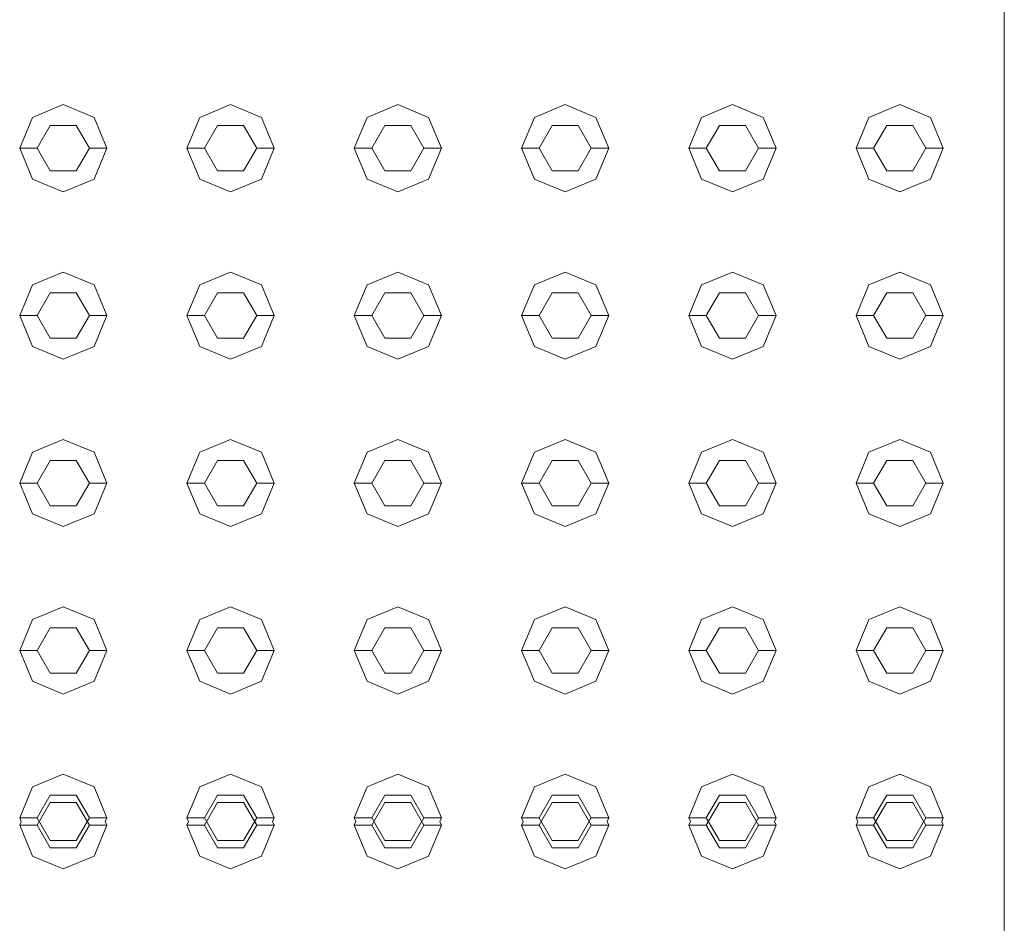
# Model space of a CAD drawing. Header units: millimetres. Extents: x 321 to 585, y -277 to 9.
# Tile 26 of 256: x 389.08 to 389.645, y -236.631 to -236.113. Entities that reach past the tile are written whole.
import ezdxf

# ---------------------------------------------------------------- set-up
doc = ezdxf.new("R2010")
doc.units = ezdxf.units.MM
doc.header["$MEASUREMENT"] = 0
doc.layers.add('IFC-Elemento construtivo genérico-Contorno', color=253, linetype='Continuous', lineweight=5)
doc.layers.add('IFC-Escada-Contorno', color=32, linetype='Continuous', lineweight=5)

msp = doc.modelspace()

# ---------------------------------------------------------------- linework, layer by layer
at = {"layer": 'IFC-Elemento construtivo genérico-Contorno', "lineweight": 5}
for p, q in [((389.08708, -236.16868), (389.10476, -236.16135)), ((389.10476, -236.16135), (389.12244, -236.16868)), ((389.18308, -236.16868), (389.20076, -236.16135)), ((389.20076, -236.16135), (389.21844, -236.16868)), ((389.27908, -236.16868), (389.29676, -236.16135)), ((389.29676, -236.16135), (389.31444, -236.16868)), ((389.37508, -236.16868), (389.39276, -236.16135)), ((389.39276, -236.16135), (389.41044, -236.16868)), ((389.47109, -236.16868), (389.48876, -236.16135)), ((389.48876, -236.16135), (389.50644, -236.16868)), ((389.56708, -236.16868), (389.58476, -236.16135)), ((389.58476, -236.16135), (389.60244, -236.16868)), ((389.07976, -236.18635), (389.08708, -236.16868)), ((389.08976, -236.18635), (389.09726, -236.17337)), ((389.09726, -236.17337), (389.11226, -236.17337)), ((389.11226, -236.17337), (389.11976, -236.18635)), ((389.12244, -236.16868), (389.12976, -236.18635)), ((389.17576, -236.18635), (389.18308, -236.16868)), ((389.18576, -236.18635), (389.19326, -236.17337)), ((389.19326, -236.17337), (389.20826, -236.17337)), ((389.20826, -236.17337), (389.21576, -236.18635)), ((389.21844, -236.16868), (389.22576, -236.18635)), ((389.27176, -236.18635), (389.27908, -236.16868)), ((389.28176, -236.18635), (389.28926, -236.17337)), ((389.28926, -236.17337), (389.30426, -236.17337)), ((389.30426, -236.17337), (389.31176, -236.18635)), ((389.31444, -236.16868), (389.32176, -236.18635)), ((389.36776, -236.18635), (389.37508, -236.16868)), ((389.37776, -236.18635), (389.38526, -236.17337)), ((389.38526, -236.17337), (389.40026, -236.17337)), ((389.40026, -236.17337), (389.40776, -236.18635)), ((389.41044, -236.16868), (389.41776, -236.18635)), ((389.46376, -236.18635), (389.47109, -236.16868)), ((389.47376, -236.18635), (389.48126, -236.17337)), ((389.48126, -236.17337), (389.49626, -236.17337)), ((389.49626, -236.17337), (389.50376, -236.18635)), ((389.50644, -236.16868), (389.51376, -236.18635)), ((389.55976, -236.18635), (389.56708, -236.16868)), ((389.56976, -236.18635), (389.57726, -236.17337)), ((389.57726, -236.17337), (389.59226, -236.17337)), ((389.59226, -236.17337), (389.59976, -236.18635)), ((389.60244, -236.16868), (389.60976, -236.18635)), ((389.07976, -236.18635), (389.08976, -236.18635)), ((389.07976, -236.18635), (389.08708, -236.20403)), ((389.08976, -236.18635), (389.09726, -236.19934)), ((389.11226, -236.19934), (389.11976, -236.18635)), ((389.11976, -236.18635), (389.12976, -236.18635)), ((389.12244, -236.20403), (389.12976, -236.18635)), ((389.17576, -236.18635), (389.18576, -236.18635)), ((389.17576, -236.18635), (389.18308, -236.20403)), ((389.18576, -236.18635), (389.19326, -236.19934)), ((389.20826, -236.19934), (389.21576, -236.18635)), ((389.21576, -236.18635), (389.22576, -236.18635)), ((389.21844, -236.20403), (389.22576, -236.18635)), ((389.27176, -236.18635), (389.28176, -236.18635)), ((389.27176, -236.18635), (389.27908, -236.20403)), ((389.28176, -236.18635), (389.28926, -236.19934)), ((389.30426, -236.19934), (389.31176, -236.18635)), ((389.31176, -236.18635), (389.32176, -236.18635)), ((389.31444, -236.20403), (389.32176, -236.18635)), ((389.36776, -236.18635), (389.37776, -236.18635)), ((389.36776, -236.18635), (389.37508, -236.20403)), ((389.37776, -236.18635), (389.38526, -236.19934)), ((389.40026, -236.19934), (389.40776, -236.18635)), ((389.40776, -236.18635), (389.41776, -236.18635)), ((389.41044, -236.20403), (389.41776, -236.18635)), ((389.46376, -236.18635), (389.47376, -236.18635)), ((389.46376, -236.18635), (389.47109, -236.20403)), ((389.47376, -236.18635), (389.48126, -236.19934)), ((389.49626, -236.19934), (389.50376, -236.18635)), ((389.50376, -236.18635), (389.51376, -236.18635)), ((389.50644, -236.20403), (389.51376, -236.18635)), ((389.55976, -236.18635), (389.56976, -236.18635)), ((389.55976, -236.18635), (389.56708, -236.20403)), ((389.56976, -236.18635), (389.57726, -236.19934)), ((389.59226, -236.19934), (389.59976, -236.18635)), ((389.59976, -236.18635), (389.60976, -236.18635)), ((389.60244, -236.20403), (389.60976, -236.18635)), ((389.09726, -236.19934), (389.11226, -236.19934)), ((389.19326, -236.19934), (389.20826, -236.19934)), ((389.28926, -236.19934), (389.30426, -236.19934)), ((389.38526, -236.19934), (389.40026, -236.19934)), ((389.48126, -236.19934), (389.49626, -236.19934)), ((389.57726, -236.19934), (389.59226, -236.19934)), ((389.08708, -236.20403), (389.10476, -236.21135)), ((389.10476, -236.21135), (389.12244, -236.20403)), ((389.18308, -236.20403), (389.20076, -236.21135)), ((389.20076, -236.21135), (389.21844, -236.20403)), ((389.27908, -236.20403), (389.29676, -236.21135)), ((389.29676, -236.21135), (389.31444, -236.20403)), ((389.37508, -236.20403), (389.39276, -236.21135)), ((389.39276, -236.21135), (389.41044, -236.20403)), ((389.47109, -236.20403), (389.48876, -236.21135)), ((389.48876, -236.21135), (389.50644, -236.20403)), ((389.56708, -236.20403), (389.58476, -236.21135)), ((389.58476, -236.21135), (389.60244, -236.20403)), ((389.08708, -236.26468), (389.10476, -236.25735)), ((389.10476, -236.25735), (389.12244, -236.26468)), ((389.18308, -236.26468), (389.20076, -236.25735)), ((389.20076, -236.25735), (389.21844, -236.26468)), ((389.27908, -236.26468), (389.29676, -236.25735)), ((389.29676, -236.25735), (389.31444, -236.26468)), ((389.37508, -236.26468), (389.39276, -236.25735)), ((389.39276, -236.25735), (389.41044, -236.26468)), ((389.47109, -236.26468), (389.48876, -236.25735)), ((389.48876, -236.25735), (389.50644, -236.26468)), ((389.56708, -236.26468), (389.58476, -236.25735)), ((389.58476, -236.25735), (389.60244, -236.26468)), ((389.07976, -236.28235), (389.08708, -236.26468)), ((389.08976, -236.28235), (389.09726, -236.26936)), ((389.09726, -236.26936), (389.11226, -236.26936)), ((389.11226, -236.26936), (389.11976, -236.28235)), ((389.12244, -236.26468), (389.12976, -236.28235)), ((389.17576, -236.28235), (389.18308, -236.26468)), ((389.18576, -236.28235), (389.19326, -236.26936)), ((389.19326, -236.26936), (389.20826, -236.26936)), ((389.20826, -236.26936), (389.21576, -236.28235)), ((389.21844, -236.26468), (389.22576, -236.28235)), ((389.27176, -236.28235), (389.27908, -236.26468)), ((389.28176, -236.28235), (389.28926, -236.26936)), ((389.28926, -236.26936), (389.30426, -236.26936)), ((389.30426, -236.26936), (389.31176, -236.28235)), ((389.31444, -236.26468), (389.32176, -236.28235)), ((389.36776, -236.28235), (389.37508, -236.26468)), ((389.37776, -236.28235), (389.38526, -236.26936)), ((389.38526, -236.26936), (389.40026, -236.26936)), ((389.40026, -236.26936), (389.40776, -236.28235)), ((389.41044, -236.26468), (389.41776, -236.28235)), ((389.46376, -236.28235), (389.47109, -236.26468)), ((389.47376, -236.28235), (389.48126, -236.26936)), ((389.48126, -236.26936), (389.49626, -236.26936)), ((389.49626, -236.26936), (389.50376, -236.28235)), ((389.50644, -236.26468), (389.51376, -236.28235)), ((389.55976, -236.28235), (389.56708, -236.26468)), ((389.56976, -236.28235), (389.57726, -236.26936)), ((389.57726, -236.26936), (389.59226, -236.26936)), ((389.59226, -236.26936), (389.59976, -236.28235)), ((389.60244, -236.26468), (389.60976, -236.28235)), ((389.07976, -236.28235), (389.08976, -236.28235)), ((389.07976, -236.28235), (389.08708, -236.30004)), ((389.08976, -236.28235), (389.09726, -236.29535)), ((389.11226, -236.29535), (389.11976, -236.28235)), ((389.11976, -236.28235), (389.12976, -236.28235)), ((389.12244, -236.30004), (389.12976, -236.28235)), ((389.17576, -236.28235), (389.18576, -236.28235)), ((389.17576, -236.28235), (389.18308, -236.30004)), ((389.18576, -236.28235), (389.19326, -236.29535)), ((389.20826, -236.29535), (389.21576, -236.28235)), ((389.21576, -236.28235), (389.22576, -236.28235)), ((389.21844, -236.30004), (389.22576, -236.28235)), ((389.27176, -236.28235), (389.28176, -236.28235)), ((389.27176, -236.28235), (389.27908, -236.30004)), ((389.28176, -236.28235), (389.28926, -236.29535)), ((389.30426, -236.29535), (389.31176, -236.28235)), ((389.31176, -236.28235), (389.32176, -236.28235)), ((389.31444, -236.30004), (389.32176, -236.28235)), ((389.36776, -236.28235), (389.37776, -236.28235)), ((389.36776, -236.28235), (389.37508, -236.30004)), ((389.37776, -236.28235), (389.38526, -236.29535)), ((389.40026, -236.29535), (389.40776, -236.28235)), ((389.40776, -236.28235), (389.41776, -236.28235)), ((389.41044, -236.30004), (389.41776, -236.28235)), ((389.46376, -236.28235), (389.47376, -236.28235)), ((389.46376, -236.28235), (389.47109, -236.30004)), ((389.47376, -236.28235), (389.48126, -236.29535)), ((389.49626, -236.29535), (389.50376, -236.28235)), ((389.50376, -236.28235), (389.51376, -236.28235)), ((389.50644, -236.30004), (389.51376, -236.28235)), ((389.55976, -236.28235), (389.56976, -236.28235)), ((389.55976, -236.28235), (389.56708, -236.30004)), ((389.56976, -236.28235), (389.57726, -236.29535)), ((389.59226, -236.29535), (389.59976, -236.28235)), ((389.59976, -236.28235), (389.60976, -236.28235)), ((389.60244, -236.30004), (389.60976, -236.28235)), ((389.09726, -236.29535), (389.11226, -236.29535)), ((389.19326, -236.29535), (389.20826, -236.29535)), ((389.28926, -236.29535), (389.30426, -236.29535)), ((389.38526, -236.29535), (389.40026, -236.29535)), ((389.48126, -236.29535), (389.49626, -236.29535)), ((389.57726, -236.29535), (389.59226, -236.29535)), ((389.08708, -236.30004), (389.10476, -236.30735)), ((389.10476, -236.30735), (389.12244, -236.30004)), ((389.18308, -236.30004), (389.20076, -236.30735)), ((389.20076, -236.30735), (389.21844, -236.30004)), ((389.27908, -236.30004), (389.29676, -236.30735)), ((389.29676, -236.30735), (389.31444, -236.30004)), ((389.37508, -236.30004), (389.39276, -236.30735)), ((389.39276, -236.30735), (389.41044, -236.30004)), ((389.47109, -236.30004), (389.48876, -236.30735)), ((389.48876, -236.30735), (389.50644, -236.30004)), ((389.56708, -236.30004), (389.58476, -236.30735)), ((389.58476, -236.30735), (389.60244, -236.30004)), ((389.08708, -236.36068), (389.10476, -236.35336)), ((389.10476, -236.35336), (389.12244, -236.36068)), ((389.18308, -236.36068), (389.20076, -236.35336)), ((389.20076, -236.35336), (389.21844, -236.36068)), ((389.27908, -236.36068), (389.29676, -236.35336)), ((389.29676, -236.35336), (389.31444, -236.36068)), ((389.37508, -236.36068), (389.39276, -236.35336)), ((389.39276, -236.35336), (389.41044, -236.36068)), ((389.47109, -236.36068), (389.48876, -236.35336)), ((389.48876, -236.35336), (389.50644, -236.36068)), ((389.56708, -236.36068), (389.58476, -236.35336)), ((389.58476, -236.35336), (389.60244, -236.36068)), ((389.07976, -236.37836), (389.08708, -236.36068)), ((389.08976, -236.37836), (389.09726, -236.36537)), ((389.09726, -236.36537), (389.11226, -236.36537)), ((389.11226, -236.36537), (389.11976, -236.37836)), ((389.12244, -236.36068), (389.12976, -236.37836)), ((389.17576, -236.37836), (389.18308, -236.36068)), ((389.18576, -236.37836), (389.19326, -236.36537)), ((389.19326, -236.36537), (389.20826, -236.36537)), ((389.20826, -236.36537), (389.21576, -236.37836)), ((389.21844, -236.36068), (389.22576, -236.37836)), ((389.27176, -236.37836), (389.27908, -236.36068)), ((389.28176, -236.37836), (389.28926, -236.36537)), ((389.28926, -236.36537), (389.30426, -236.36537)), ((389.30426, -236.36537), (389.31176, -236.37836)), ((389.31444, -236.36068), (389.32176, -236.37836)), ((389.36776, -236.37836), (389.37508, -236.36068)), ((389.37776, -236.37836), (389.38526, -236.36537)), ((389.38526, -236.36537), (389.40026, -236.36537)), ((389.40026, -236.36537), (389.40776, -236.37836)), ((389.41044, -236.36068), (389.41776, -236.37836)), ((389.46376, -236.37836), (389.47109, -236.36068)), ((389.47376, -236.37836), (389.48126, -236.36537)), ((389.48126, -236.36537), (389.49626, -236.36537)), ((389.49626, -236.36537), (389.50376, -236.37836)), ((389.50644, -236.36068), (389.51376, -236.37836)), ((389.55976, -236.37836), (389.56708, -236.36068)), ((389.56976, -236.37836), (389.57726, -236.36537)), ((389.57726, -236.36537), (389.59226, -236.36537)), ((389.59226, -236.36537), (389.59976, -236.37836)), ((389.60244, -236.36068), (389.60976, -236.37836)), ((389.07976, -236.37836), (389.08976, -236.37836)), ((389.07976, -236.37836), (389.08708, -236.39603)), ((389.08976, -236.37836), (389.09726, -236.39135)), ((389.11226, -236.39135), (389.11976, -236.37836)), ((389.11976, -236.37836), (389.12976, -236.37836)), ((389.12244, -236.39603), (389.12976, -236.37836)), ((389.17576, -236.37836), (389.18576, -236.37836)), ((389.17576, -236.37836), (389.18308, -236.39603)), ((389.18576, -236.37836), (389.19326, -236.39135)), ((389.20826, -236.39135), (389.21576, -236.37836)), ((389.21576, -236.37836), (389.22576, -236.37836)), ((389.21844, -236.39603), (389.22576, -236.37836)), ((389.27176, -236.37836), (389.28176, -236.37836)), ((389.27176, -236.37836), (389.27908, -236.39603)), ((389.28176, -236.37836), (389.28926, -236.39135)), ((389.30426, -236.39135), (389.31176, -236.37836)), ((389.31176, -236.37836), (389.32176, -236.37836)), ((389.31444, -236.39603), (389.32176, -236.37836)), ((389.36776, -236.37836), (389.37776, -236.37836)), ((389.36776, -236.37836), (389.37508, -236.39603)), ((389.37776, -236.37836), (389.38526, -236.39135)), ((389.40026, -236.39135), (389.40776, -236.37836)), ((389.40776, -236.37836), (389.41776, -236.37836)), ((389.41044, -236.39603), (389.41776, -236.37836)), ((389.46376, -236.37836), (389.47376, -236.37836)), ((389.46376, -236.37836), (389.47109, -236.39603)), ((389.47376, -236.37836), (389.48126, -236.39135)), ((389.49626, -236.39135), (389.50376, -236.37836)), ((389.50376, -236.37836), (389.51376, -236.37836)), ((389.50644, -236.39603), (389.51376, -236.37836)), ((389.55976, -236.37836), (389.56976, -236.37836)), ((389.55976, -236.37836), (389.56708, -236.39603)), ((389.56976, -236.37836), (389.57726, -236.39135)), ((389.59226, -236.39135), (389.59976, -236.37836)), ((389.59976, -236.37836), (389.60976, -236.37836)), ((389.60244, -236.39603), (389.60976, -236.37836)), ((389.09726, -236.39135), (389.11226, -236.39135)), ((389.19326, -236.39135), (389.20826, -236.39135)), ((389.28926, -236.39135), (389.30426, -236.39135)), ((389.38526, -236.39135), (389.40026, -236.39135)), ((389.48126, -236.39135), (389.49626, -236.39135)), ((389.57726, -236.39135), (389.59226, -236.39135)), ((389.08708, -236.39603), (389.10476, -236.40336)), ((389.10476, -236.40336), (389.12244, -236.39603)), ((389.18308, -236.39603), (389.20076, -236.40336)), ((389.20076, -236.40336), (389.21844, -236.39603)), ((389.27908, -236.39603), (389.29676, -236.40336)), ((389.29676, -236.40336), (389.31444, -236.39603)), ((389.37508, -236.39603), (389.39276, -236.40336)), ((389.39276, -236.40336), (389.41044, -236.39603)), ((389.47109, -236.39603), (389.48876, -236.40336)), ((389.48876, -236.40336), (389.50644, -236.39603)), ((389.56708, -236.39603), (389.58476, -236.40336)), ((389.58476, -236.40336), (389.60244, -236.39603)), ((389.08708, -236.45668), (389.10476, -236.44935)), ((389.10476, -236.44935), (389.12244, -236.45668)), ((389.18308, -236.45668), (389.20076, -236.44935)), ((389.20076, -236.44935), (389.21844, -236.45668)), ((389.27908, -236.45668), (389.29676, -236.44935)), ((389.29676, -236.44935), (389.31444, -236.45668)), ((389.37508, -236.45668), (389.39276, -236.44935)), ((389.39276, -236.44935), (389.41044, -236.45668)), ((389.47109, -236.45668), (389.48876, -236.44935)), ((389.48876, -236.44935), (389.50644, -236.45668)), ((389.56708, -236.45668), (389.58476, -236.44935)), ((389.58476, -236.44935), (389.60244, -236.45668)), ((389.07976, -236.47435), (389.08708, -236.45668)), ((389.08976, -236.47435), (389.09726, -236.46136)), ((389.09726, -236.46136), (389.11226, -236.46136)), ((389.11226, -236.46136), (389.11976, -236.47435)), ((389.12244, -236.45668), (389.12976, -236.47435)), ((389.17576, -236.47435), (389.18308, -236.45668)), ((389.18576, -236.47435), (389.19326, -236.46136)), ((389.19326, -236.46136), (389.20826, -236.46136)), ((389.20826, -236.46136), (389.21576, -236.47435)), ((389.21844, -236.45668), (389.22576, -236.47435)), ((389.27176, -236.47435), (389.27908, -236.45668)), ((389.28176, -236.47435), (389.28926, -236.46136)), ((389.28926, -236.46136), (389.30426, -236.46136)), ((389.30426, -236.46136), (389.31176, -236.47435)), ((389.31444, -236.45668), (389.32176, -236.47435)), ((389.36776, -236.47435), (389.37508, -236.45668)), ((389.37776, -236.47435), (389.38526, -236.46136)), ((389.38526, -236.46136), (389.40026, -236.46136)), ((389.40026, -236.46136), (389.40776, -236.47435)), ((389.41044, -236.45668), (389.41776, -236.47435)), ((389.46376, -236.47435), (389.47109, -236.45668)), ((389.47376, -236.47435), (389.48126, -236.46136)), ((389.48126, -236.46136), (389.49626, -236.46136)), ((389.49626, -236.46136), (389.50376, -236.47435)), ((389.50644, -236.45668), (389.51376, -236.47435)), ((389.55976, -236.47435), (389.56708, -236.45668)), ((389.56976, -236.47435), (389.57726, -236.46136)), ((389.57726, -236.46136), (389.59226, -236.46136)), ((389.59226, -236.46136), (389.59976, -236.47435)), ((389.60244, -236.45668), (389.60976, -236.47435)), ((389.07976, -236.47435), (389.08976, -236.47435)), ((389.07976, -236.47435), (389.08708, -236.49203)), ((389.08976, -236.47435), (389.09726, -236.48734)), ((389.11226, -236.48734), (389.11976, -236.47435)), ((389.11976, -236.47435), (389.12976, -236.47435)), ((389.12244, -236.49203), (389.12976, -236.47435)), ((389.17576, -236.47435), (389.18576, -236.47435)), ((389.17576, -236.47435), (389.18308, -236.49203)), ((389.18576, -236.47435), (389.19326, -236.48734)), ((389.20826, -236.48734), (389.21576, -236.47435)), ((389.21576, -236.47435), (389.22576, -236.47435)), ((389.21844, -236.49203), (389.22576, -236.47435)), ((389.27176, -236.47435), (389.28176, -236.47435)), ((389.27176, -236.47435), (389.27908, -236.49203)), ((389.28176, -236.47435), (389.28926, -236.48734)), ((389.30426, -236.48734), (389.31176, -236.47435)), ((389.31176, -236.47435), (389.32176, -236.47435)), ((389.31444, -236.49203), (389.32176, -236.47435)), ((389.36776, -236.47435), (389.37776, -236.47435)), ((389.36776, -236.47435), (389.37508, -236.49203)), ((389.37776, -236.47435), (389.38526, -236.48734)), ((389.40026, -236.48734), (389.40776, -236.47435)), ((389.40776, -236.47435), (389.41776, -236.47435)), ((389.41044, -236.49203), (389.41776, -236.47435)), ((389.46376, -236.47435), (389.47376, -236.47435)), ((389.46376, -236.47435), (389.47109, -236.49203)), ((389.47376, -236.47435), (389.48126, -236.48734)), ((389.49626, -236.48734), (389.50376, -236.47435)), ((389.50376, -236.47435), (389.51376, -236.47435)), ((389.50644, -236.49203), (389.51376, -236.47435)), ((389.55976, -236.47435), (389.56976, -236.47435)), ((389.55976, -236.47435), (389.56708, -236.49203)), ((389.56976, -236.47435), (389.57726, -236.48734)), ((389.59226, -236.48734), (389.59976, -236.47435)), ((389.59976, -236.47435), (389.60976, -236.47435)), ((389.60244, -236.49203), (389.60976, -236.47435)), ((389.09726, -236.48734), (389.11226, -236.48734)), ((389.19326, -236.48734), (389.20826, -236.48734)), ((389.28926, -236.48734), (389.30426, -236.48734)), ((389.38526, -236.48734), (389.40026, -236.48734)), ((389.48126, -236.48734), (389.49626, -236.48734)), ((389.57726, -236.48734), (389.59226, -236.48734)), ((389.08708, -236.49203), (389.10476, -236.49935)), ((389.10476, -236.49935), (389.12244, -236.49203)), ((389.18308, -236.49203), (389.20076, -236.49935)), ((389.20076, -236.49935), (389.21844, -236.49203)), ((389.27908, -236.49203), (389.29676, -236.49935)), ((389.29676, -236.49935), (389.31444, -236.49203)), ((389.37508, -236.49203), (389.39276, -236.49935)), ((389.39276, -236.49935), (389.41044, -236.49203)), ((389.47109, -236.49203), (389.48876, -236.49935)), ((389.48876, -236.49935), (389.50644, -236.49203)), ((389.56708, -236.49203), (389.58476, -236.49935)), ((389.58476, -236.49935), (389.60244, -236.49203)), ((389.08708, -236.55267), (389.10476, -236.54536)), ((389.10476, -236.54536), (389.12244, -236.55267)), ((389.18308, -236.55267), (389.20076, -236.54536)), ((389.20076, -236.54536), (389.21844, -236.55267)), ((389.27908, -236.55267), (389.29676, -236.54536)), ((389.29676, -236.54536), (389.31444, -236.55267)), ((389.37508, -236.55267), (389.39276, -236.54536)), ((389.39276, -236.54536), (389.41044, -236.55267)), ((389.47109, -236.55267), (389.48876, -236.54536)), ((389.48876, -236.54536), (389.50644, -236.55267)), ((389.56708, -236.55267), (389.58476, -236.54536)), ((389.58476, -236.54536), (389.60244, -236.55267)), ((389.07976, -236.57036), (389.08708, -236.55267)), ((389.08976, -236.57036), (389.09726, -236.55736)), ((389.09726, -236.55736), (389.11226, -236.55736)), ((389.11226, -236.55736), (389.11976, -236.57036)), ((389.12244, -236.55267), (389.12976, -236.57036)), ((389.17576, -236.57036), (389.18308, -236.55267)), ((389.18576, -236.57036), (389.19326, -236.55736)), ((389.19326, -236.55736), (389.20826, -236.55736)), ((389.20826, -236.55736), (389.21576, -236.57036)), ((389.21844, -236.55267), (389.22576, -236.57036)), ((389.27176, -236.57036), (389.27908, -236.55267)), ((389.28176, -236.57036), (389.28926, -236.55736)), ((389.28926, -236.55736), (389.30426, -236.55736)), ((389.30426, -236.55736), (389.31176, -236.57036)), ((389.31444, -236.55267), (389.32176, -236.57036)), ((389.36776, -236.57036), (389.37508, -236.55267)), ((389.37776, -236.57036), (389.38526, -236.55736)), ((389.38526, -236.55736), (389.40026, -236.55736)), ((389.40026, -236.55736), (389.40776, -236.57036)), ((389.41044, -236.55267), (389.41776, -236.57036)), ((389.46376, -236.57036), (389.47109, -236.55267)), ((389.47376, -236.57036), (389.48126, -236.55736)), ((389.48126, -236.55736), (389.49626, -236.55736)), ((389.49626, -236.55736), (389.50376, -236.57036)), ((389.50644, -236.55267), (389.51376, -236.57036)), ((389.55976, -236.57036), (389.56708, -236.55267)), ((389.56976, -236.57036), (389.57726, -236.55736)), ((389.57726, -236.55736), (389.59226, -236.55736)), ((389.59226, -236.55736), (389.59976, -236.57036)), ((389.60244, -236.55267), (389.60976, -236.57036)), ((389.08976, -236.57458), (389.09726, -236.56159)), ((389.09726, -236.56159), (389.11226, -236.56159)), ((389.11226, -236.56159), (389.11976, -236.57458)), ((389.18576, -236.57458), (389.19326, -236.56159)), ((389.19326, -236.56159), (389.20826, -236.56159)), ((389.20826, -236.56159), (389.21576, -236.57458)), ((389.28176, -236.57458), (389.28926, -236.56159)), ((389.28926, -236.56159), (389.30426, -236.56159)), ((389.30426, -236.56159), (389.31176, -236.57458)), ((389.37776, -236.57458), (389.38526, -236.56159)), ((389.38526, -236.56159), (389.40026, -236.56159)), ((389.40026, -236.56159), (389.40776, -236.57458)), ((389.47376, -236.57458), (389.48126, -236.56159)), ((389.48126, -236.56159), (389.49626, -236.56159)), ((389.49626, -236.56159), (389.50376, -236.57458)), ((389.56976, -236.57458), (389.57726, -236.56159)), ((389.57726, -236.56159), (389.59226, -236.56159)), ((389.59226, -236.56159), (389.59976, -236.57458)), ((389.07976, -236.57036), (389.08976, -236.57036)), ((389.07976, -236.57036), (389.08064, -236.57247)), ((389.07976, -236.57458), (389.08064, -236.57247)), ((389.07976, -236.57458), (389.08976, -236.57458)), ((389.07976, -236.57458), (389.08708, -236.59225)), ((389.08976, -236.57036), (389.09726, -236.58335)), ((389.08976, -236.57458), (389.09726, -236.58757)), ((389.11226, -236.58335), (389.11976, -236.57036)), ((389.11226, -236.58757), (389.11976, -236.57458)), ((389.11976, -236.57036), (389.12976, -236.57036)), ((389.11976, -236.57458), (389.12976, -236.57458)), ((389.12244, -236.59225), (389.12976, -236.57458)), ((389.12889, -236.57247), (389.12976, -236.57036)), ((389.12889, -236.57247), (389.12976, -236.57458)), ((389.17576, -236.57036), (389.18576, -236.57036)), ((389.17576, -236.57036), (389.17664, -236.57247)), ((389.17576, -236.57458), (389.17664, -236.57247)), ((389.17576, -236.57458), (389.18576, -236.57458)), ((389.17576, -236.57458), (389.18308, -236.59225)), ((389.18576, -236.57036), (389.19326, -236.58335)), ((389.18576, -236.57458), (389.19326, -236.58757)), ((389.20826, -236.58335), (389.21576, -236.57036)), ((389.20826, -236.58757), (389.21576, -236.57458)), ((389.21576, -236.57036), (389.22576, -236.57036)), ((389.21576, -236.57458), (389.22576, -236.57458)), ((389.21844, -236.59225), (389.22576, -236.57458)), ((389.22489, -236.57247), (389.22576, -236.57036)), ((389.22489, -236.57247), (389.22576, -236.57458)), ((389.27176, -236.57036), (389.28176, -236.57036)), ((389.27176, -236.57036), (389.27263, -236.57247)), ((389.27176, -236.57458), (389.27263, -236.57247)), ((389.27176, -236.57458), (389.28176, -236.57458)), ((389.27176, -236.57458), (389.27908, -236.59225)), ((389.28176, -236.57036), (389.28926, -236.58335)), ((389.28176, -236.57458), (389.28926, -236.58757)), ((389.30426, -236.58335), (389.31176, -236.57036)), ((389.30426, -236.58757), (389.31176, -236.57458)), ((389.31176, -236.57036), (389.32176, -236.57036)), ((389.31176, -236.57458), (389.32176, -236.57458)), ((389.31444, -236.59225), (389.32176, -236.57458)), ((389.32089, -236.57247), (389.32176, -236.57036)), ((389.32089, -236.57247), (389.32176, -236.57458)), ((389.36776, -236.57036), (389.37776, -236.57036)), ((389.36776, -236.57036), (389.36863, -236.57247)), ((389.36776, -236.57458), (389.36863, -236.57247)), ((389.36776, -236.57458), (389.37776, -236.57458)), ((389.36776, -236.57458), (389.37508, -236.59225)), ((389.37776, -236.57036), (389.38526, -236.58335)), ((389.37776, -236.57458), (389.38526, -236.58757)), ((389.40026, -236.58335), (389.40776, -236.57036)), ((389.40026, -236.58757), (389.40776, -236.57458)), ((389.40776, -236.57036), (389.41776, -236.57036)), ((389.40776, -236.57458), (389.41776, -236.57458)), ((389.41044, -236.59225), (389.41776, -236.57458)), ((389.41689, -236.57247), (389.41776, -236.57036)), ((389.41689, -236.57247), (389.41776, -236.57458)), ((389.46376, -236.57036), (389.47376, -236.57036)), ((389.46376, -236.57036), (389.46464, -236.57247)), ((389.46376, -236.57458), (389.46464, -236.57247)), ((389.46376, -236.57458), (389.47376, -236.57458)), ((389.46376, -236.57458), (389.47109, -236.59225)), ((389.47376, -236.57036), (389.48126, -236.58335)), ((389.47376, -236.57458), (389.48126, -236.58757)), ((389.49626, -236.58335), (389.50376, -236.57036)), ((389.49626, -236.58757), (389.50376, -236.57458)), ((389.50376, -236.57036), (389.51376, -236.57036)), ((389.50376, -236.57458), (389.51376, -236.57458)), ((389.50644, -236.59225), (389.51376, -236.57458)), ((389.51289, -236.57247), (389.51376, -236.57036)), ((389.51289, -236.57247), (389.51376, -236.57458)), ((389.55976, -236.57036), (389.56976, -236.57036)), ((389.55976, -236.57036), (389.56064, -236.57247)), ((389.55976, -236.57458), (389.56064, -236.57247)), ((389.55976, -236.57458), (389.56976, -236.57458)), ((389.55976, -236.57458), (389.56708, -236.59225)), ((389.56976, -236.57036), (389.57726, -236.58335)), ((389.56976, -236.57458), (389.57726, -236.58757)), ((389.59226, -236.58335), (389.59976, -236.57036)), ((389.59226, -236.58757), (389.59976, -236.57458)), ((389.59976, -236.57036), (389.60976, -236.57036)), ((389.59976, -236.57458), (389.60976, -236.57458)), ((389.60244, -236.59225), (389.60976, -236.57458)), ((389.60889, -236.57247), (389.60976, -236.57036)), ((389.60889, -236.57247), (389.60976, -236.57458)), ((389.09726, -236.58335), (389.11226, -236.58335)), ((389.19326, -236.58335), (389.20826, -236.58335)), ((389.28926, -236.58335), (389.30426, -236.58335)), ((389.38526, -236.58335), (389.40026, -236.58335)), ((389.48126, -236.58335), (389.49626, -236.58335)), ((389.57726, -236.58335), (389.59226, -236.58335)), ((389.09726, -236.58757), (389.11226, -236.58757)), ((389.19326, -236.58757), (389.20826, -236.58757)), ((389.28926, -236.58757), (389.30426, -236.58757)), ((389.38526, -236.58757), (389.40026, -236.58757)), ((389.48126, -236.58757), (389.49626, -236.58757)), ((389.57726, -236.58757), (389.59226, -236.58757)), ((389.08708, -236.59225), (389.10476, -236.59958)), ((389.10476, -236.59958), (389.12244, -236.59225)), ((389.18308, -236.59225), (389.20076, -236.59958)), ((389.20076, -236.59958), (389.21844, -236.59225)), ((389.27908, -236.59225), (389.29676, -236.59958)), ((389.29676, -236.59958), (389.31444, -236.59225)), ((389.37508, -236.59225), (389.39276, -236.59958)), ((389.39276, -236.59958), (389.41044, -236.59225)), ((389.47109, -236.59225), (389.48876, -236.59958)), ((389.48876, -236.59958), (389.50644, -236.59225)), ((389.56708, -236.59225), (389.58476, -236.59958)), ((389.58476, -236.59958), (389.60244, -236.59225))]:
    msp.add_line(p, q, dxfattribs=at)
at = {"layer": 'IFC-Escada-Contorno', "color": 7, "lineweight": 5}
msp.add_line((389.64476, -237.08684), (389.64476, -233.78684), dxfattribs=at)

doc.saveas('drawing.dxf')
